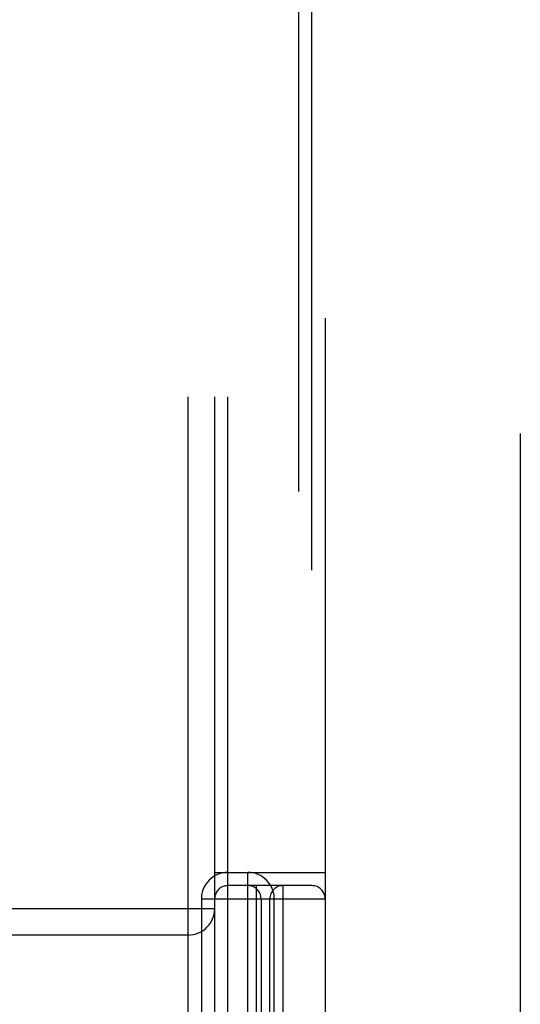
# Model space of a CAD drawing. Header units: inches. Extents: x 0 to 214, y 0 to 139.
# Tile 52 of 147: x 66.774 to 67.341, y 66.943 to 68.058. Entities that reach past the tile are written whole.
import ezdxf

# ---------------------------------------------------------------- set-up
doc = ezdxf.new("R2010")
doc.units = ezdxf.units.IN
doc.header["$LTSCALE"] = 11.786071
doc.header["$MEASUREMENT"] = 0
doc.linetypes.add('HIDDEN', pattern=[0.2, 0.1, -0.1])
doc.layers.add('DEFAULT_2', color=8, linetype='HIDDEN')

msp = doc.modelspace()

# ---------------------------------------------------------------- linework, layer by layer
at = {"layer": 'DEFAULT_2', "color": 8, "linetype": 'HIDDEN'}
for p, q in [((67.3412, 95.8756), (67.3412, 39.2786)), ((67.1052, 65.0771), (67.1052, 70.0771)), ((67.1202, 70.0771), (67.1202, 65.0771)), ((66.9652, 66.4521), (66.9652, 68.7021)), ((66.9952, 66.4521), (66.9952, 68.7021)), ((67.0102, 66.4521), (67.0102, 68.7021)), ((67.0902, 68.7021), (67.0902, 66.4521)), ((66.9952, 67.0921), (67.1202, 67.0921)), ((67.0327, 66.4521), (67.0327, 67.0921)), ((67.1052, 67.0771), (67.0102, 67.0771)), ((67.0427, 66.4521), (67.0427, 67.0771)), ((67.0727, 66.4521), (67.0727, 67.0771)), ((66.9802, 67.0621), (67.1202, 67.0621)), ((66.9802, 67.0621), (66.9802, 66.9329)), ((67.0477, 67.0621), (67.0477, 66.9329)), ((67.0577, 66.4521), (67.0577, 67.0621)), ((67.0627, 66.9329), (67.0627, 67.0621)), ((66.6352, 67.0511), (66.9952, 67.0511)), ((66.9652, 67.0211), (66.6352, 67.0211))]:
    msp.add_line(p, q, dxfattribs=at)
for centre, radius, start, end in [((67.0102, 67.0621), 0.03, 90, 180), ((67.0327, 67.0621), 0.03, 0, 90), ((67.0102, 67.0621), 0.015, 90, 180), ((67.0327, 67.0621), 0.015, 0, 90), ((67.0727, 67.0621), 0.015, 90, 180), ((67.1052, 67.0621), 0.015, 0, 90), ((66.9652, 67.0511), 0.03, 270, 360)]:
    msp.add_arc(centre, radius, start, end, dxfattribs=at)

doc.saveas('drawing.dxf')
